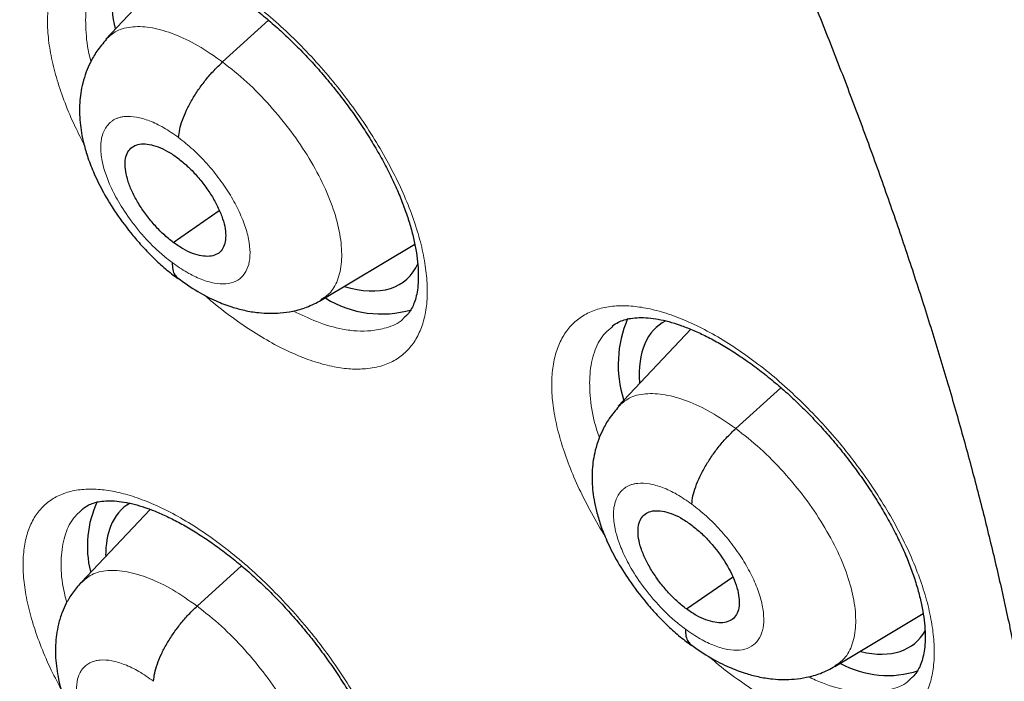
# Model space of a CAD drawing. Header units: millimetres. Extents: x 8 to 1465, y 12 to 1156.
# Tile 120 of 168: x 1212.68 to 1219.93, y 666.56 to 671.43. Entities that reach past the tile are written whole.
import ezdxf

# ---------------------------------------------------------------- set-up
doc = ezdxf.new("R2010")
doc.units = ezdxf.units.MM

msp = doc.modelspace()

# ---------------------------------------------------------------- linework, layer by layer
at = {"color": 7, "linetype": 'Continuous', "lineweight": 30}
for p, q in [((1213.8408, 671.8417), (1213.3159, 671.2865)), ((1214.1759, 671.1176), (1214.5149, 671.4246)), ((1213.8133, 669.7903), (1214.1517, 670.0261)), ((1214.9008, 669.3646), (1215.5901, 669.7766)), ((1217.6224, 669.1511), (1217.0874, 668.5851)), ((1217.953, 668.4207), (1218.2849, 668.7214)), ((1213.643, 667.8262), (1213.1345, 667.2883)), ((1213.9888, 667.1147), (1214.3158, 667.4109)), ((1217.5903, 667.0935), (1217.9277, 667.3284)), ((1218.6826, 666.6715), (1219.3315, 667.0594))]:
    msp.add_line(p, q, dxfattribs=at)
for centre, radius, start, end in [((1214.1457, 671.5605), 0.7845, 154.69733, 194.54654), ((1215.3458, 670.0493), 0.7858, 238.48092, 286.23282), ((1217.9442, 668.8919), 0.8565, 156.78954, 197.49505), ((1213.9534, 667.5557), 0.7727, 154.78406, 194.0022), ((1219.0719, 667.3294), 0.7253, 241.29603, 288.05559)]:
    msp.add_arc(centre, radius, start, end, dxfattribs=at)
for centre, major_axis, ratio, start_param, end_param in [((1214.5776, 670.6783), (-0.9415, 1.169), 0.456328, 2.559125, 3.370645), ((1218.3248, 668.008), (-0.9423, 1.1701), 0.456155, 6.188386, 6.856031), ((1214.3974, 666.6745), (-0.9415, 1.1716), 0.455074, 6.213021, 6.536707), ((1214.3974, 666.6745), (-0.9415, 1.1716), 0.455074, 0.253522, 0.510961), ((1218.3248, 668.008), (-0.9423, 1.1701), 0.456155, 2.618261, 3.324813)]:
    msp.add_ellipse(centre, major_axis=major_axis, ratio=ratio, start_param=start_param, end_param=end_param, dxfattribs=at)
for points, knots in [([(1241.6175, 646.2376), (1241.6564, 646.2677), (1241.7325, 646.3267), (1241.8349, 646.4083), (1241.9207, 646.4778), (1241.99, 646.5348), (1242.0442, 646.58), (1242.0894, 646.618), (1242.136, 646.6575), (1242.1952, 646.7083), (1242.2673, 646.771), (1242.3456, 646.8403), (1242.4196, 646.907), (1242.4846, 646.9664), (1242.5458, 647.023), (1242.617, 647.0899), (1242.7001, 647.1694), (1242.7886, 647.2558), (1242.8676, 647.3346), (1242.9391, 647.4072), (1243.0097, 647.4801), (1243.0855, 647.5597), (1243.1617, 647.6413), (1243.2302, 647.7161), (1243.2873, 647.7794), (1243.3391, 647.8376), (1243.3947, 647.9011), (1243.4601, 647.9767), (1243.5398, 648.0708), (1243.627, 648.1761), (1243.7149, 648.285), (1243.8025, 648.3962), (1243.8948, 648.5163), (1243.9945, 648.6497), (1244.0918, 648.7841), (1244.1806, 648.9104), (1244.2607, 649.0273), (1244.3368, 649.1412), (1244.4162, 649.2629), (1244.4947, 649.3867), (1244.5722, 649.5122), (1244.6436, 649.6308), (1244.7101, 649.7443), (1244.7685, 649.8463), (1244.8197, 649.9375), (1244.8684, 650.0259), (1244.9189, 650.1194), (1244.975, 650.2252), (1245.0364, 650.3442), (1245.1011, 650.4728), (1245.1745, 650.6231), (1245.253, 650.7893), (1245.3347, 650.9693), (1245.4102, 651.1422), (1245.4777, 651.3027), (1245.5356, 651.4449), (1245.5862, 651.5729), (1245.6342, 651.6978), (1245.6844, 651.8321), (1245.7346, 651.9706), (1245.7846, 652.1133), (1245.8344, 652.2599), (1245.8869, 652.4201), (1245.9414, 652.593), (1245.9907, 652.7566), (1246.0325, 652.9007), (1246.0651, 653.0162), (1246.0923, 653.1155), (1246.116, 653.204), (1246.1428, 653.306), (1246.1753, 653.4336), (1246.2143, 653.5929), (1246.2552, 653.7676), (1246.2966, 653.9534), (1246.3374, 654.1466), (1246.3754, 654.3372), (1246.4105, 654.5234), (1246.4416, 654.6978), (1246.4693, 654.8619), (1246.4929, 655.0087), (1246.5125, 655.137), (1246.5289, 655.2485), (1246.5458, 655.368), (1246.5652, 655.5114), (1246.5881, 655.6927), (1246.6127, 655.9029), (1246.6405, 656.1652), (1246.669, 656.4725), (1246.6955, 656.8167), (1246.717, 657.1656), (1246.7309, 657.4624), (1246.7396, 657.7051), (1246.7449, 657.8925), (1246.7487, 658.0793), (1246.7511, 658.2581), (1246.7522, 658.4208), (1246.7523, 658.5609), (1246.7518, 658.6775), (1246.7511, 658.7704), (1246.7503, 658.8435), (1246.7494, 658.9116), (1246.7481, 658.99), (1246.7461, 659.0981), (1246.7428, 659.2396), (1246.7376, 659.4168), (1246.7304, 659.6155), (1246.7182, 659.8994), (1246.6989, 660.2556), (1246.6699, 660.6802), (1246.6363, 661.093), (1246.5976, 661.5029), (1246.5527, 661.925), (1246.499, 662.3751), (1246.434, 662.865), (1246.356, 663.396), (1246.2631, 663.9697), (1246.1755, 664.4639), (1246.1014, 664.8554), (1246.0493, 665.1211), (1246.0011, 665.3596), (1245.9573, 665.5701), (1245.918, 665.7551), (1245.8837, 665.9134), (1245.855, 666.0434), (1245.8326, 666.144), (1245.8129, 666.2314), (1245.7919, 666.3237), (1245.7646, 666.4426), (1245.7303, 666.5901), (1245.6885, 666.7667), (1245.6405, 666.9661), (1245.5854, 667.1903), (1245.5227, 667.4397), (1245.452, 667.7148), (1245.3737, 668.0117), (1245.2895, 668.3228), (1245.2013, 668.6404), (1245.1104, 668.9596), (1244.9428, 669.5343), (1244.6863, 670.3706), (1244.3216, 671.4766), (1243.9271, 672.5962), (1243.5031, 673.7287), (1243.0501, 674.8724), (1242.607, 675.9341), (1242.1863, 676.8993), (1241.8, 677.7549), (1241.4147, 678.5812), (1241.032, 679.3776), (1240.6535, 680.1436), (1240.2859, 680.8683), (1239.9307, 681.5524), (1239.5889, 682.1965), (1239.2557, 682.8118), (1238.9297, 683.4026), (1238.6012, 683.9871), (1238.259, 684.5855), (1237.894, 685.2122), (1237.4983, 685.8792), (1237.0701, 686.5869), (1236.6074, 687.336), (1236.1155, 688.1158), (1235.5934, 688.9255), (1235.0402, 689.7647), (1234.4847, 690.5883), (1233.9298, 691.3934), (1233.3785, 692.1771), (1232.8025, 692.9793), (1232.2059, 693.7929), (1231.5312, 694.6938), (1230.7809, 695.6716), (1229.9534, 696.7215), (1229.0936, 697.7834), (1228.2012, 698.8557), (1227.2761, 699.9362), (1226.3393, 700.9997), (1225.3917, 702.0454), (1224.4689, 703.0352), (1223.5729, 703.9705), (1222.7053, 704.8531), (1221.8318, 705.7192), (1221.1169, 706.4098), (1220.5725, 706.9258), (1220.2093, 707.2663), (1219.8705, 707.5805), (1219.5565, 707.8688), (1219.2676, 708.1317), (1219.0039, 708.3697), (1218.7545, 708.593), (1218.5227, 708.7991), (1218.3115, 708.9854), (1218.1353, 709.14), (1217.9941, 709.2633), (1217.8881, 709.3555), (1217.8169, 709.4173), (1217.7577, 709.4685), (1217.6883, 709.5285), (1217.5895, 709.6137), (1217.4652, 709.7205), (1217.3198, 709.8449), (1217.154, 709.986), (1216.9681, 710.1435), (1216.7611, 710.3177), (1216.5285, 710.5121), (1216.2695, 710.7268), (1215.9833, 710.9621), (1215.6793, 711.2097), (1215.3685, 711.4602), (1215.0621, 711.7047), (1214.7656, 711.9391), (1214.4047, 712.2215), (1213.9873, 712.544), (1213.5213, 712.8982), (1213.1212, 713.1977), (1212.7825, 713.448), (1212.5038, 713.6519), (1212.2523, 713.8342), (1212.0447, 713.9834), (1211.8768, 714.1032), (1211.7367, 714.2027), (1211.5978, 714.3008), (1211.4493, 714.4052), (1211.2826, 714.5218), (1211.0913, 714.6546), (1210.8708, 714.8066), (1210.6212, 714.9771), (1210.3473, 715.1622), (1210.0614, 715.3534), (1209.7006, 715.5918), (1209.2789, 715.8662), (1208.8028, 716.1699), (1208.3878, 716.4294), (1208.0321, 716.6481), (1207.7355, 716.828), (1207.4637, 716.9908), (1207.2578, 717.1126), (1207.1104, 717.1991), (1207.0139, 717.2555), (1206.9154, 717.3128), (1206.8489, 717.3513), (1206.813, 717.372)], [0, 0, 0, 0, 0.002052, 0.004014, 0.005893, 0.007516, 0.008532, 0.009341, 0.010265, 0.011423, 0.013108, 0.014936, 0.016573, 0.018011, 0.01928, 0.020687, 0.022912, 0.025129, 0.027009, 0.028616, 0.030343, 0.032261, 0.034338, 0.036195, 0.037573, 0.038789, 0.040257, 0.042018, 0.044071, 0.046798, 0.049274, 0.051499, 0.05432, 0.057339, 0.060405, 0.063207, 0.065614, 0.068007, 0.070542, 0.073398, 0.075867, 0.078458, 0.080815, 0.082894, 0.084729, 0.086388, 0.088264, 0.090389, 0.092766, 0.095385, 0.09803, 0.101622, 0.105085, 0.108417, 0.111498, 0.114171, 0.116404, 0.118642, 0.121114, 0.123822, 0.126242, 0.128885, 0.131754, 0.134847, 0.13809, 0.140388, 0.142394, 0.144109, 0.14554, 0.14697, 0.149371, 0.152099, 0.15511, 0.158234, 0.161454, 0.164768, 0.167685, 0.17062, 0.173292, 0.175655, 0.177711, 0.179458, 0.180995, 0.183425, 0.186291, 0.189594, 0.193333, 0.198564, 0.203836, 0.209111, 0.21439, 0.217156, 0.219923, 0.222691, 0.225389, 0.227763, 0.229793, 0.231477, 0.232816, 0.23381, 0.234636, 0.235756, 0.237192, 0.239291, 0.241831, 0.244771, 0.247748, 0.253855, 0.259749, 0.26543, 0.270901, 0.276535, 0.282582, 0.289044, 0.296108, 0.303609, 0.311545, 0.315302, 0.318706, 0.321746, 0.32442, 0.32673, 0.32878, 0.33042, 0.33165, 0.332581, 0.333723, 0.335131, 0.337061, 0.339269, 0.341756, 0.344521, 0.347629, 0.351027, 0.354715, 0.358589, 0.362471, 0.366357, 0.370246, 0.383394, 0.396583, 0.409813, 0.423086, 0.436404, 0.449736, 0.459915, 0.469731, 0.479185, 0.488278, 0.49701, 0.505381, 0.513037, 0.520366, 0.527367, 0.534041, 0.540541, 0.547341, 0.554472, 0.561936, 0.570111, 0.57865, 0.587552, 0.596816, 0.606443, 0.616432, 0.625262, 0.634356, 0.643714, 0.65332, 0.662971, 0.675588, 0.688185, 0.700759, 0.714208, 0.727633, 0.741034, 0.754412, 0.767769, 0.779651, 0.791517, 0.803367, 0.815201, 0.820392, 0.825248, 0.829764, 0.833941, 0.837777, 0.841273, 0.844429, 0.847681, 0.850469, 0.852793, 0.854654, 0.856051, 0.856983, 0.857467, 0.858384, 0.859722, 0.86136, 0.863281, 0.865443, 0.867878, 0.870587, 0.873569, 0.877, 0.880735, 0.884773, 0.888891, 0.892878, 0.896734, 0.90046, 0.90695, 0.912999, 0.918607, 0.922524, 0.92618, 0.929452, 0.932306, 0.934254, 0.93598, 0.93775, 0.93965, 0.941751, 0.944229, 0.947085, 0.95032, 0.953933, 0.957736, 0.961442, 0.967971, 0.97416, 0.980006, 0.984167, 0.988058, 0.991605, 0.994806, 0.996131, 0.997387, 0.998591, 1, 1, 1, 1]), ([(1198.5489, 709.9966), (1198.6382, 709.9449), (1198.8971, 709.7948), (1199.3269, 709.5401), (1199.8386, 709.2298), (1200.3516, 708.9113), (1200.8659, 708.5848), (1201.3813, 708.2502), (1201.8976, 707.9077), (1202.4147, 707.5574), (1202.9325, 707.1994), (1203.4509, 706.8337), (1203.9697, 706.4604), (1204.4887, 706.0797), (1205.008, 705.6916), (1205.5272, 705.2963), (1206.0462, 704.8938), (1206.5651, 704.4842), (1207.0835, 704.0676), (1207.6014, 703.6442), (1208.1186, 703.214), (1208.635, 702.7773), (1209.1505, 702.3339), (1209.6649, 701.8842), (1210.1781, 701.4281), (1210.69, 700.9659), (1211.2004, 700.4976), (1211.7093, 700.0234), (1212.2163, 699.5433), (1212.7216, 699.0575), (1213.2248, 698.5662), (1213.7259, 698.0694), (1214.2247, 697.5672), (1214.7212, 697.0599), (1215.2152, 696.5475), (1215.7065, 696.0302), (1216.1951, 695.508), (1216.6808, 694.9812), (1217.1634, 694.4498), (1217.643, 693.9141), (1218.1192, 693.3741), (1218.5921, 692.8299), (1219.0615, 692.2818), (1219.5273, 691.7298), (1219.9893, 691.1741), (1220.4474, 690.6149), (1220.9016, 690.0522), (1221.3517, 689.4863), (1221.7975, 688.9172), (1222.2391, 688.3451), (1222.6762, 687.7702), (1223.1087, 687.1927), (1223.5366, 686.6125), (1223.9597, 686.03), (1224.3779, 685.4453), (1224.7912, 684.8584), (1225.1993, 684.2696), (1225.6023, 683.679), (1226, 683.0868), (1226.3922, 682.4931), (1226.779, 681.8981), (1227.1601, 681.3019), (1227.5356, 680.7046), (1227.9052, 680.1065), (1228.269, 679.5077), (1228.6268, 678.9082), (1228.9785, 678.3084), (1229.3241, 677.7084), (1229.6634, 677.1082), (1229.9963, 676.5081), (1230.3229, 675.9082), (1230.6429, 675.3086), (1230.9564, 674.7096), (1231.2632, 674.1113), (1231.5633, 673.5137), (1231.8565, 672.9172), (1232.1429, 672.3218), (1232.4223, 671.7277), (1232.6947, 671.135), (1232.9599, 670.544), (1233.218, 669.9547), (1233.4689, 669.3673), (1233.7125, 668.7819), (1233.9487, 668.1988), (1234.1775, 667.6181), (1234.3989, 667.0398), (1234.6127, 666.4642), (1234.8189, 665.8915), (1235.0176, 665.3217), (1235.2085, 664.755), (1235.3917, 664.1916), (1235.5672, 663.6316), (1235.7349, 663.0751), (1235.8947, 662.5224), (1236.0466, 661.9735), (1236.1907, 661.4286), (1236.3267, 660.8878), (1236.4548, 660.3513), (1236.5749, 659.8192), (1236.687, 659.2916), (1236.791, 658.7688), (1236.887, 658.2507), (1236.9749, 657.7377), (1237.0546, 657.2297), (1237.1262, 656.727), (1237.1898, 656.2296), (1237.2451, 655.7377), (1237.2924, 655.2514), (1237.3314, 654.7708), (1237.3624, 654.2961), (1237.3852, 653.8274), (1237.3998, 653.3648), (1237.4063, 652.9084), (1237.4047, 652.4583), (1237.395, 652.0146), (1237.3771, 651.5775), (1237.3512, 651.1471), (1237.3172, 650.7234), (1237.2751, 650.3066), (1237.225, 649.8967), (1237.1669, 649.4938), (1237.1008, 649.0981), (1237.0267, 648.7096), (1236.9447, 648.3284), (1236.8547, 647.9545), (1236.7568, 647.5882), (1236.6511, 647.2293), (1236.5374, 646.8781), (1236.416, 646.5345), (1236.2867, 646.1987), (1236.1496, 645.8707), (1236.0047, 645.5506), (1235.8521, 645.2383), (1235.6917, 644.9341), (1235.5236, 644.638), (1235.3478, 644.3499), (1235.1643, 644.0701), (1234.9731, 643.7986), (1234.7743, 643.5354), (1234.5679, 643.2806), (1234.3538, 643.0343), (1234.1323, 642.7965), (1233.903, 642.5676), (1233.6818, 642.3603), (1233.5335, 642.2334), (1233.4669, 642.1765)], [0, 0, 0, 0, 0.0036913, 0.0107004, 0.0177102, 0.0247207, 0.0317319, 0.0387439, 0.0457565, 0.0527698, 0.0597838, 0.0667984, 0.0738136, 0.0808294, 0.0878457, 0.0948627, 0.1018801, 0.1088981, 0.1159165, 0.1229355, 0.1299548, 0.1369746, 0.1439949, 0.1510155, 0.1580365, 0.1650578, 0.1720795, 0.1791015, 0.1861238, 0.1931464, 0.2001693, 0.2071924, 0.2142158, 0.2212394, 0.2282632, 0.2352871, 0.2423113, 0.2493356, 0.2563601, 0.2633846, 0.2704093, 0.2774341, 0.284459, 0.2914839, 0.2985089, 0.3055339, 0.312559, 0.319584, 0.3266091, 0.3336341, 0.3406591, 0.347684, 0.3547089, 0.3617337, 0.3687584, 0.3757829, 0.3828074, 0.3898317, 0.3968558, 0.4038798, 0.4109036, 0.4179271, 0.4249505, 0.4319736, 0.4389965, 0.4460191, 0.4530414, 0.4600634, 0.4670851, 0.4741064, 0.4811274, 0.488148, 0.4951682, 0.502188, 0.5092073, 0.5162263, 0.5232447, 0.5302626, 0.5372801, 0.544297, 0.5513133, 0.5583291, 0.5653443, 0.5723589, 0.5793728, 0.5863861, 0.5933987, 0.6004106, 0.6074218, 0.6144322, 0.6214419, 0.6284509, 0.635459, 0.6424664, 0.6494729, 0.6564786, 0.6634835, 0.6704876, 0.6774908, 0.6844933, 0.6914948, 0.6984956, 0.7054956, 0.7124949, 0.7194934, 0.7264912, 0.7334884, 0.740485, 0.7474812, 0.754477, 0.7614725, 0.7684679, 0.7754632, 0.7824586, 0.7894544, 0.7964506, 0.8034476, 0.8104456, 0.817445, 0.824446, 0.8314489, 0.8384544, 0.8454626, 0.8524742, 0.8594896, 0.8665094, 0.8735342, 0.8805645, 0.8876009, 0.8946441, 0.9016946, 0.9087531, 0.9158201, 0.922896, 0.9299813, 0.9370763, 0.9441811, 0.9512958, 0.9584201, 0.9655537, 0.972696, 0.9798463, 0.9870035, 0.9941665, 1, 1, 1, 1]), ([(1204.0066, 690.5417), (1204.0714, 690.491), (1204.2594, 690.3439), (1204.5705, 690.0951), (1204.9395, 689.7932), (1205.3081, 689.4844), (1205.6761, 689.169), (1206.0433, 688.8471), (1206.4094, 688.5189), (1206.7743, 688.1845), (1207.1378, 687.8442), (1207.4997, 687.498), (1207.8598, 687.1462), (1208.2179, 686.789), (1208.5738, 686.4265), (1208.9273, 686.0588), (1209.2783, 685.6863), (1209.6266, 685.309), (1209.9719, 684.9272), (1210.3142, 684.5411), (1210.6531, 684.1508), (1210.9887, 683.7566), (1211.3206, 683.3587), (1211.6487, 682.9572), (1211.9729, 682.5523), (1212.2929, 682.1444), (1212.6087, 681.7336), (1212.92, 681.32), (1213.2266, 680.9039), (1213.5286, 680.4856), (1213.8256, 680.0652), (1214.1175, 679.643), (1214.4042, 679.2192), (1214.6856, 678.7939), (1214.9614, 678.3675), (1215.2316, 677.9401), (1215.4961, 677.5119), (1215.7546, 677.0833), (1216.0071, 676.6544), (1216.2534, 676.2254), (1216.4935, 675.7965), (1216.7271, 675.368), (1216.9543, 674.9402), (1217.1748, 674.5132), (1217.3885, 674.0873), (1217.5955, 673.6626), (1217.7955, 673.2395), (1217.9885, 672.8181), (1218.1744, 672.3987), (1218.353, 671.9816), (1218.5244, 671.5668), (1218.6885, 671.1547), (1218.8451, 670.7455), (1218.9942, 670.3394), (1219.1358, 669.9366), (1219.2698, 669.5374), (1219.3961, 669.142), (1219.5147, 668.7506), (1219.6256, 668.3633), (1219.7288, 667.9805), (1219.8241, 667.6024), (1219.9117, 667.2291), (1219.9914, 666.8609), (1220.0633, 666.498), (1220.1274, 666.1405), (1220.1837, 665.7887), (1220.2321, 665.4428), (1220.2728, 665.103), (1220.3058, 664.7693), (1220.3311, 664.4421), (1220.3487, 664.1215), (1220.3587, 663.8076), (1220.3612, 663.5007), (1220.3562, 663.2008), (1220.3438, 662.908), (1220.324, 662.6226), (1220.297, 662.3446), (1220.2629, 662.0741), (1220.2216, 661.8113), (1220.1733, 661.556), (1220.1181, 661.3085), (1220.0561, 661.0687), (1219.9872, 660.8366), (1219.9115, 660.6123), (1219.8291, 660.3956), (1219.7399, 660.1866), (1219.6439, 659.9851), (1219.541, 659.7912), (1219.4311, 659.6047), (1219.314, 659.4256), (1219.1896, 659.254), (1219.0576, 659.0897), (1218.9179, 658.9329), (1218.7701, 658.7841), (1218.6345, 658.6594), (1218.5452, 658.5881), (1218.5104, 658.5603)], [0, 0, 0, 0, 0.00562, 0.0163, 0.026983, 0.037671, 0.048362, 0.059058, 0.069757, 0.080459, 0.091164, 0.101872, 0.112583, 0.123296, 0.134012, 0.144729, 0.155449, 0.166169, 0.176892, 0.187615, 0.198339, 0.209064, 0.21979, 0.230516, 0.241242, 0.251969, 0.262695, 0.273421, 0.284146, 0.29487, 0.305593, 0.316315, 0.327036, 0.337755, 0.348473, 0.359188, 0.369901, 0.380612, 0.39132, 0.402025, 0.412727, 0.423426, 0.434121, 0.444813, 0.4555, 0.466183, 0.476862, 0.487535, 0.498204, 0.508867, 0.519525, 0.530177, 0.540822, 0.551461, 0.562094, 0.572719, 0.583337, 0.593948, 0.604551, 0.615147, 0.625734, 0.636313, 0.646884, 0.657447, 0.668001, 0.678548, 0.689087, 0.699619, 0.710144, 0.720664, 0.731178, 0.741689, 0.752198, 0.762706, 0.773216, 0.783729, 0.79425, 0.804781, 0.815328, 0.825894, 0.836486, 0.847112, 0.857778, 0.868493, 0.879267, 0.890111, 0.901036, 0.912053, 0.923176, 0.934414, 0.945777, 0.957269, 0.968889, 0.980629, 0.992469, 1, 1, 1, 1]), ([(1213.3352, 671.8452), (1213.3477, 671.8542), (1213.3712, 671.8711), (1213.4151, 671.8885), (1213.4649, 671.9004), (1213.5229, 671.9059), (1213.5895, 671.9039), (1213.6618, 671.8941), (1213.7394, 671.8761), (1213.8222, 671.85), (1213.9098, 671.8157), (1214.0021, 671.7728), (1214.0985, 671.7213), (1214.1978, 671.6614), (1214.2992, 671.5934), (1214.4015, 671.5179), (1214.5037, 671.4355), (1214.6048, 671.3469), (1214.7037, 671.253), (1214.8001, 671.1542), (1214.8937, 671.0508), (1214.9845, 670.9429), (1215.0718, 670.8312), (1215.1546, 670.7167), (1215.2322, 670.6007), (1215.3036, 670.4844), (1215.3683, 670.369), (1215.4255, 670.2557), (1215.475, 670.1455), (1215.517, 670.0383), (1215.5518, 669.934), (1215.5794, 669.833), (1215.5995, 669.7366), (1215.6122, 669.6462), (1215.6175, 669.5632), (1215.6159, 669.4887), (1215.6082, 669.4237), (1215.5953, 669.3686), (1215.578, 669.3227), (1215.556, 669.2836), (1215.5331, 669.2537), (1215.5146, 669.2391), (1215.507, 669.2332)], [0, 0, 0, 0, 0.030616, 0.057304, 0.082222, 0.108721, 0.134023, 0.158667, 0.182921, 0.206819, 0.230964, 0.255433, 0.280199, 0.305207, 0.330386, 0.355661, 0.380955, 0.406199, 0.431302, 0.456182, 0.481231, 0.506528, 0.532011, 0.557599, 0.583191, 0.608669, 0.63394, 0.658924, 0.683555, 0.707944, 0.732631, 0.757513, 0.78248, 0.807381, 0.832083, 0.856494, 0.880583, 0.904427, 0.928269, 0.953304, 0.980891, 1, 1, 1, 1]), ([(1213.3212, 671.2844), (1213.2966, 671.2558), (1213.2513, 671.2032), (1213.2043, 671.1204), (1213.17, 671.0415), (1213.1467, 670.9655), (1213.127, 670.8662), (1213.1195, 670.7451), (1213.1316, 670.6199), (1213.1557, 670.5076), (1213.1857, 670.4072), (1213.2323, 670.2883), (1213.3006, 670.1509), (1213.3951, 669.9976), (1213.4952, 669.8642), (1213.5894, 669.756), (1213.6692, 669.6738), (1213.756, 669.5937), (1213.8168, 669.547), (1213.8479, 669.5231)], [0, 0, 0, 0, 0.057848, 0.106047, 0.144696, 0.188623, 0.22782, 0.301578, 0.381007, 0.424649, 0.477512, 0.540222, 0.612657, 0.694777, 0.786598, 0.836193, 0.888223, 0.942762, 1, 1, 1, 1]), ([(1213.8521, 670.5616), (1213.8542, 670.5813), (1213.8584, 670.6207), (1213.8794, 670.6896), (1213.9098, 670.7627), (1213.9497, 670.8386), (1213.9979, 670.9146), (1214.053, 670.9881), (1214.1128, 671.0576), (1214.1549, 671.0976), (1214.1759, 671.1176)], [0, 0, 0, 0, 0.124467, 0.249337, 0.374547, 0.499791, 0.624928, 0.750104, 0.875194, 1, 1, 1, 1]), ([(1213.8133, 669.7903), (1213.7891, 669.8096), (1213.7407, 669.848), (1213.6722, 669.9195), (1213.6098, 669.9966), (1213.5554, 670.0777), (1213.511, 670.1595), (1213.4787, 670.2392), (1213.4606, 670.3132), (1213.4567, 670.3791), (1213.4667, 670.4346), (1213.4906, 670.4774), (1213.5283, 670.5048), (1213.5774, 670.5168), (1213.6357, 670.5138), (1213.7011, 670.4956), (1213.7716, 670.4633), (1213.8201, 670.4294), (1213.8444, 670.4124)], [0, 0, 0, 0, 0.062617, 0.1251, 0.187763, 0.250498, 0.313062, 0.375349, 0.437605, 0.499998, 0.562391, 0.624649, 0.686937, 0.749502, 0.812237, 0.874899, 0.937383, 1, 1, 1, 1]), ([(1213.8444, 670.4124), (1213.8686, 670.3932), (1213.917, 670.3547), (1213.9855, 670.2833), (1214.0479, 670.2061), (1214.1023, 670.125), (1214.1467, 670.0432), (1214.179, 669.9636), (1214.1971, 669.8895), (1214.201, 669.8236), (1214.191, 669.7681), (1214.1671, 669.7253), (1214.1294, 669.698), (1214.0803, 669.6859), (1214.022, 669.6889), (1213.9566, 669.7072), (1213.8861, 669.7395), (1213.8376, 669.7734), (1213.8133, 669.7903)], [0, 0, 0, 0, 0.0626168, 0.1251003, 0.1877626, 0.2504979, 0.3130619, 0.3753489, 0.4376051, 0.4999979, 0.5623914, 0.6246491, 0.6869373, 0.7495018, 0.812237, 0.8748991, 0.9373827, 1, 1, 1, 1]), ([(1213.8059, 669.6414), (1213.8063, 669.6237), (1213.807, 669.5884), (1213.8215, 669.5517), (1213.838, 669.537), (1213.8453, 669.5306)], [0, 0, 0, 0, 0.360853, 0.719668, 1, 1, 1, 1]), ([(1213.8444, 669.5295), (1213.894, 669.4943), (1213.9868, 669.4284), (1214.1216, 669.3606), (1214.2355, 669.3169), (1214.3218, 669.2933), (1214.3887, 669.2803), (1214.4518, 669.2718), (1214.5229, 669.2676), (1214.6067, 669.2704), (1214.6981, 669.2835), (1214.801, 669.3117), (1214.8669, 669.3465), (1214.9021, 669.3652)], [0, 0, 0, 0, 0.147988, 0.276751, 0.38498, 0.471995, 0.518011, 0.5648, 0.635066, 0.704241, 0.787954, 0.88649, 1, 1, 1, 1]), ([(1217.0443, 669.1749), (1217.0445, 669.1751), (1217.0567, 669.1871), (1217.0844, 669.2022), (1217.1298, 669.2211), (1217.1808, 669.2329), (1217.2398, 669.2385), (1217.3074, 669.2365), (1217.3808, 669.2267), (1217.4594, 669.2088), (1217.5432, 669.1828), (1217.6318, 669.1485), (1217.7251, 669.1057), (1217.8224, 669.0543), (1217.9226, 668.9946), (1218.0248, 668.9268), (1218.1279, 668.8516), (1218.2309, 668.7694), (1218.3327, 668.6812), (1218.4322, 668.5876), (1218.5291, 668.4891), (1218.6233, 668.386), (1218.7145, 668.2785), (1218.8022, 668.1671), (1218.8854, 668.0531), (1218.9633, 667.9376), (1219.0349, 667.8217), (1219.0996, 667.7068), (1219.1568, 667.5941), (1219.2063, 667.4845), (1219.2482, 667.3778), (1219.2828, 667.2739), (1219.3102, 667.1734), (1219.3301, 667.0775), (1219.3425, 666.9876), (1219.3475, 666.9052), (1219.3456, 666.8312), (1219.3375, 666.7666), (1219.3242, 666.7119), (1219.3065, 666.6662), (1219.2838, 666.627), (1219.2609, 666.5977), (1219.2425, 666.5836), (1219.2355, 666.5782)], [0, 0, 0, 0, 0.000586, 0.033257, 0.059714, 0.084517, 0.110883, 0.136127, 0.160749, 0.184992, 0.208881, 0.233034, 0.257508, 0.282273, 0.307275, 0.332442, 0.357702, 0.382976, 0.408197, 0.43327, 0.458131, 0.483164, 0.508441, 0.5339, 0.559461, 0.585018, 0.610457, 0.635685, 0.660623, 0.685206, 0.70955, 0.734209, 0.759059, 0.783993, 0.808859, 0.833529, 0.857915, 0.881996, 0.90586, 0.929756, 0.955018, 0.982861, 1, 1, 1, 1]), ([(1217.0928, 668.5831), (1217.0681, 668.5543), (1217.0227, 668.5017), (1216.9757, 668.4189), (1216.9416, 668.3402), (1216.9184, 668.2648), (1216.8988, 668.1661), (1216.8913, 668.0452), (1216.9035, 667.9201), (1216.9277, 667.8078), (1216.958, 667.7076), (1217.005, 667.5888), (1217.0738, 667.4516), (1217.1691, 667.2986), (1217.27, 667.1656), (1217.365, 667.0576), (1217.4455, 666.9757), (1217.5331, 666.8959), (1217.5944, 666.8494), (1217.6258, 666.8255)], [0, 0, 0, 0, 0.058051, 0.106271, 0.144774, 0.1883, 0.227269, 0.300973, 0.380412, 0.424068, 0.476951, 0.539692, 0.612173, 0.694361, 0.786281, 0.835938, 0.888042, 0.942666, 1, 1, 1, 1]), ([(1217.6292, 667.8648), (1217.6313, 667.8844), (1217.6356, 667.9238), (1217.6566, 667.9927), (1217.6869, 668.0658), (1217.7268, 668.1417), (1217.775, 668.2178), (1217.8301, 668.2913), (1217.89, 668.3607), (1217.932, 668.4007), (1217.953, 668.4207)], [0, 0, 0, 0, 0.124349, 0.249192, 0.37443, 0.499726, 0.624921, 0.750146, 0.875251, 1, 1, 1, 1]), ([(1213.1488, 667.8325), (1213.1606, 667.841), (1213.1827, 667.857), (1213.2249, 667.8736), (1213.2731, 667.885), (1213.3298, 667.8902), (1213.3952, 667.8881), (1213.4665, 667.8782), (1213.5432, 667.8602), (1213.6253, 667.8342), (1213.7123, 667.8), (1213.8041, 667.7572), (1213.9001, 667.7059), (1213.9992, 667.6463), (1214.1004, 667.5786), (1214.2028, 667.5034), (1214.3052, 667.4213), (1214.4066, 667.3331), (1214.5059, 667.2395), (1214.6027, 667.1412), (1214.6969, 667.0382), (1214.7883, 666.9308), (1214.8764, 666.8196), (1214.9601, 666.7057), (1215.0387, 666.5901), (1215.1112, 666.4743), (1215.1769, 666.3593), (1215.2354, 666.2464), (1215.2861, 666.1367), (1215.3294, 666.0299), (1215.3654, 665.9261), (1215.3943, 665.8255), (1215.4157, 665.7297), (1215.4296, 665.6398), (1215.4362, 665.5573), (1215.4359, 665.4833), (1215.4293, 665.4187), (1215.4176, 665.3641), (1215.4016, 665.3192), (1215.381, 665.281), (1215.3591, 665.2514), (1215.341, 665.2368), (1215.3331, 665.2304)], [0, 0, 0, 0, 0.030254, 0.056843, 0.081641, 0.108015, 0.1332, 0.157753, 0.181943, 0.205797, 0.229884, 0.25431, 0.279044, 0.304029, 0.329194, 0.354463, 0.379758, 0.405008, 0.430127, 0.455007, 0.480044, 0.505331, 0.530807, 0.556394, 0.581991, 0.607481, 0.632769, 0.657775, 0.682429, 0.70683, 0.731494, 0.756354, 0.781301, 0.80618, 0.830857, 0.855234, 0.879273, 0.903042, 0.926782, 0.951493, 0.97888, 1, 1, 1, 1]), ([(1217.5903, 667.0935), (1217.566, 667.1126), (1217.5173, 667.1507), (1217.4483, 667.2218), (1217.3855, 667.2987), (1217.3308, 667.3795), (1217.2861, 667.461), (1217.2535, 667.5405), (1217.2353, 667.6145), (1217.2314, 667.6804), (1217.2415, 667.7359), (1217.2655, 667.7788), (1217.3035, 667.8063), (1217.3529, 667.8186), (1217.4115, 667.8159), (1217.4773, 667.798), (1217.5482, 667.7661), (1217.5971, 667.7324), (1217.6216, 667.7156)], [0, 0, 0, 0, 0.062617, 0.125102, 0.187766, 0.250501, 0.313064, 0.37535, 0.437605, 0.499997, 0.56239, 0.624648, 0.686935, 0.749498, 0.812234, 0.874897, 0.937382, 1, 1, 1, 1]), ([(1217.6216, 667.7156), (1217.6459, 667.6964), (1217.6946, 667.6582), (1217.7863, 667.5637), (1217.8859, 667.4304), (1217.9654, 667.2658), (1217.9875, 667.1234), (1217.9532, 667.0225), (1217.8634, 666.9827), (1217.758, 667.0004), (1217.6637, 667.043), (1217.6148, 667.0766), (1217.5903, 667.0935)], [0, 0, 0, 0, 0.062836, 0.12554, 0.250834, 0.375525, 0.499997, 0.624472, 0.749166, 0.874459, 0.937163, 1, 1, 1, 1]), ([(1213.1337, 667.2878), (1213.1118, 667.2626), (1213.0708, 667.2154), (1213.0265, 667.14), (1212.9922, 667.0636), (1212.968, 666.9857), (1212.9479, 666.8799), (1212.9426, 666.7502), (1212.9587, 666.6188), (1212.9854, 666.5039), (1213.0177, 666.4009), (1213.0664, 666.2808), (1213.1363, 666.1442), (1213.2315, 665.9936), (1213.3311, 665.8636), (1213.4238, 665.7588), (1213.5017, 665.6796), (1213.5859, 665.6026), (1213.6445, 665.5576), (1213.6745, 665.5346)], [0, 0, 0, 0, 0.05049, 0.094364, 0.131693, 0.176735, 0.217933, 0.29742, 0.380671, 0.427393, 0.482921, 0.547137, 0.619973, 0.701571, 0.791998, 0.840574, 0.891372, 0.944459, 1, 1, 1, 1]), ([(1213.6685, 666.5616), (1213.6704, 666.5811), (1213.6742, 666.62), (1213.6946, 666.6885), (1213.7244, 666.7611), (1213.7638, 666.8366), (1213.8116, 666.9123), (1213.8663, 666.9855), (1213.9259, 667.0548), (1213.9678, 667.0947), (1213.9888, 667.1147)], [0, 0, 0, 0, 0.124783, 0.249754, 0.374898, 0.499973, 0.624912, 0.749945, 0.87502, 1, 1, 1, 1]), ([(1217.583, 666.9444), (1217.5833, 666.9267), (1217.584, 666.8915), (1217.5986, 666.8544), (1217.6154, 666.8395), (1217.6229, 666.8329)], [0, 0, 0, 0, 0.357781, 0.71333, 1, 1, 1, 1]), ([(1217.6221, 666.8319), (1217.6709, 666.7977), (1217.7627, 666.7333), (1217.8975, 666.666), (1218.0133, 666.622), (1218.1015, 666.5983), (1218.1695, 666.5855), (1218.233, 666.5773), (1218.3043, 666.5734), (1218.3882, 666.5766), (1218.4798, 666.59), (1218.5827, 666.6185), (1218.6486, 666.6534), (1218.6839, 666.6721)], [0, 0, 0, 0, 0.144423, 0.272414, 0.382826, 0.471965, 0.518485, 0.565313, 0.635567, 0.704692, 0.788313, 0.886703, 1, 1, 1, 1])]:
    msp.add_open_spline(points, degree=3, knots=knots, dxfattribs=at)
at = {"color": 252, "linetype": 'Continuous', "lineweight": 0}
for points, knots in [([(1205.8682, 717.2806), (1206.8572, 716.6867), (1208.8351, 715.4989), (1211.8419, 713.3923), (1214.8483, 711.068), (1217.8351, 708.5199), (1220.7778, 705.7746), (1223.6536, 702.8517), (1226.44, 699.7745), (1229.1152, 696.5672), (1231.6582, 693.2547), (1234.0491, 689.8631), (1236.2692, 686.4189), (1238.301, 682.9491), (1240.1288, 679.4807), (1241.7382, 676.0411), (1243.1165, 672.6571), (1244.253, 669.3551), (1245.1388, 666.1612), (1245.767, 663.1002), (1246.1326, 660.1962), (1246.2328, 657.4719), (1246.0668, 654.9484), (1245.6355, 652.6463), (1244.9445, 650.5807), (1243.9904, 648.7787), (1242.892, 647.3177), (1242.0041, 646.5956), (1241.6094, 646.2747)], [0, 0, 0, 0, 0.038759, 0.077519, 0.116278, 0.155037, 0.193797, 0.232556, 0.271315, 0.310075, 0.348834, 0.387593, 0.426353, 0.465112, 0.503871, 0.542631, 0.58139, 0.620149, 0.658909, 0.697668, 0.736427, 0.775187, 0.813946, 0.852705, 0.891465, 0.930224, 0.968983, 1, 1, 1, 1]), ([(1215.2288, 668.8602), (1215.2722, 668.8665), (1215.3529, 668.8784), (1215.4515, 668.9247), (1215.5313, 668.9859), (1215.5952, 669.0655), (1215.6423, 669.1626), (1215.6725, 669.2754), (1215.6853, 669.4026), (1215.68, 669.543), (1215.6573, 669.6943), (1215.6174, 669.8548), (1215.5604, 670.0227), (1215.4875, 670.1956), (1215.3995, 670.3713), (1215.2971, 670.5478), (1215.1822, 670.7227), (1215.056, 670.8939), (1214.9198, 671.059), (1214.7758, 671.2162), (1214.6256, 671.3636), (1214.471, 671.4989), (1214.314, 671.6207), (1214.1567, 671.7277), (1214.001, 671.8178), (1213.8489, 671.8905), (1213.7053, 671.9437), (1213.5718, 671.9777), (1213.4463, 671.9943), (1213.3282, 671.9921), (1213.2195, 671.9703), (1213.1241, 671.9292), (1213.0437, 671.8687), (1212.9789, 671.7901), (1212.9303, 671.6945), (1212.8993, 671.5825), (1212.8856, 671.456), (1212.8893, 671.3167), (1212.9111, 671.1658), (1212.95, 671.0058), (1213.0059, 670.8384), (1213.0736, 670.6738), (1213.1294, 670.5647), (1213.1553, 670.5141)], [0, 0, 0, 0, 0.0284398, 0.0528707, 0.0773795, 0.1018103, 0.1262352, 0.150738, 0.1751628, 0.1995822, 0.2240795, 0.2484989, 0.2729157, 0.2974104, 0.3218272, 0.3462454, 0.3707415, 0.3951598, 0.4195829, 0.4440838, 0.4685069, 0.4929361, 0.5174432, 0.5418725, 0.5663064, 0.5908182, 0.6152521, 0.6381656, 0.6610791, 0.6855064, 0.7100114, 0.7344386, 0.7588661, 0.7833714, 0.8077988, 0.8322218, 0.8567227, 0.8811456, 0.9055638, 0.9300599, 0.9544781, 0.9788949, 1, 1, 1, 1]), ([(1213.2078, 671.1226), (1213.2074, 671.1239), (1213.1839, 671.1991), (1213.1683, 671.3342), (1213.1659, 671.5191), (1213.2039, 671.6733), (1213.2613, 671.7834), (1213.318, 671.8263), (1213.3388, 671.842)], [0, 0, 0, 0, 0.003671, 0.221268, 0.438908, 0.656548, 0.874231, 1, 1, 1, 1]), ([(1213.3177, 671.2843), (1213.3422, 671.3067), (1213.3952, 671.3549), (1213.5127, 671.3824), (1213.6569, 671.3747), (1213.82, 671.3267), (1213.9952, 671.2442), (1214.1156, 671.1598), (1214.1759, 671.1176)], [0, 0, 0, 0, 0.147389, 0.317841, 0.488314, 0.658848, 0.829311, 1, 1, 1, 1]), ([(1214.1759, 671.1176), (1214.2358, 671.0701), (1214.3557, 670.9751), (1214.5263, 670.7995), (1214.6821, 670.6094), (1214.8174, 670.4088), (1214.9261, 670.206), (1215.0044, 670.0087), (1215.0481, 669.8253), (1215.0577, 669.6616), (1215.0324, 669.5244), (1214.981, 669.4217), (1214.9234, 669.3843), (1214.8982, 669.3679)], [0, 0, 0, 0, 0.09291, 0.185697, 0.278523, 0.371315, 0.464095, 0.556797, 0.649449, 0.742224, 0.835, 0.927653, 1, 1, 1, 1]), ([(1213.8059, 669.6414), (1213.7782, 669.6628), (1213.7242, 669.7048), (1213.6477, 669.778), (1213.5785, 669.8531), (1213.4991, 669.951), (1213.4187, 670.0693), (1213.3506, 670.1995), (1213.3089, 670.3086), (1213.2906, 670.3817), (1213.2836, 670.4271), (1213.281, 670.4523), (1213.2798, 670.4745), (1213.2796, 670.4938), (1213.28, 670.5094), (1213.2815, 670.5299), (1213.2863, 670.5619), (1213.2982, 670.6015), (1213.3192, 670.6413), (1213.3422, 670.6678), (1213.3651, 670.6857), (1213.3837, 670.6968), (1213.4051, 670.706), (1213.4296, 670.713), (1213.4729, 670.7194), (1213.5406, 670.7157), (1213.6375, 670.6877), (1213.7428, 670.6385), (1213.8155, 670.5874), (1213.8521, 670.5616)], [0, 0, 0, 0, 0.048242, 0.094084, 0.137684, 0.179068, 0.254981, 0.321939, 0.379962, 0.428976, 0.446077, 0.461747, 0.47599, 0.488805, 0.500191, 0.507898, 0.532106, 0.571494, 0.606174, 0.647518, 0.665916, 0.685365, 0.705866, 0.727425, 0.750056, 0.81171, 0.873905, 0.936603, 1, 1, 1, 1]), ([(1213.8521, 670.5616), (1213.8879, 670.5331), (1213.9595, 670.476), (1214.0618, 670.3714), (1214.1552, 670.2576), (1214.2359, 670.1374), (1214.3012, 670.016), (1214.3482, 669.8978), (1214.3753, 669.7875), (1214.3813, 669.6892), (1214.3662, 669.6068), (1214.3304, 669.5434), (1214.2754, 669.5014), (1214.2031, 669.4826), (1214.1166, 669.4873), (1214.0189, 669.5161), (1213.9139, 669.5662), (1213.8419, 669.6163), (1213.8059, 669.6414)], [0, 0, 0, 0, 0.062499, 0.125001, 0.187498, 0.249998, 0.312496, 0.374997, 0.4375, 0.5, 0.562504, 0.625003, 0.687503, 0.750002, 0.812502, 0.874999, 0.937501, 1, 1, 1, 1]), ([(1214.0408, 669.405), (1214.0571, 669.3904), (1214.1246, 669.3301), (1214.2464, 669.2374), (1214.4036, 669.1289), (1214.5595, 669.0375), (1214.7118, 668.9639), (1214.8589, 668.9084), (1214.9948, 668.8732), (1215.1193, 668.8559), (1215.1923, 668.8587), (1215.2288, 668.8602)], [0, 0, 0, 0, 0.039031, 0.161502, 0.284364, 0.406835, 0.529326, 0.652207, 0.774697, 0.887348, 1, 1, 1, 1]), ([(1218.9539, 666.2026), (1218.9981, 666.2091), (1219.0799, 666.2212), (1219.1798, 666.268), (1219.2603, 666.3294), (1219.325, 666.4091), (1219.3726, 666.5062), (1219.4032, 666.619), (1219.4163, 666.746), (1219.4112, 666.8862), (1219.3885, 667.0373), (1219.3487, 667.1974), (1219.2914, 667.3648), (1219.2182, 667.5371), (1219.1298, 667.7123), (1219.0269, 667.8881), (1218.9113, 668.0623), (1218.7843, 668.2328), (1218.6473, 668.3973), (1218.5023, 668.5537), (1218.3511, 668.7004), (1218.1954, 668.8349), (1218.0373, 668.9561), (1217.8788, 669.0623), (1217.7219, 669.1518), (1217.5686, 669.2239), (1217.4238, 669.2766), (1217.2892, 669.31), (1217.1626, 669.3262), (1217.0434, 669.3236), (1216.9338, 669.3014), (1216.8375, 669.26), (1216.7564, 669.1993), (1216.6908, 669.1206), (1216.6417, 669.0249), (1216.6102, 668.9129), (1216.5962, 668.7866), (1216.5997, 668.6474), (1216.6215, 668.4969), (1216.6604, 668.3372), (1216.7163, 668.1703), (1216.7885, 667.9982), (1216.8771, 667.8233), (1216.9448, 667.701), (1216.986, 667.6387), (1216.989, 667.6343)], [0, 0, 0, 0, 0.027844, 0.051569, 0.075369, 0.099094, 0.122808, 0.146598, 0.170312, 0.194017, 0.217798, 0.241503, 0.265205, 0.288982, 0.312684, 0.336389, 0.360169, 0.383874, 0.407588, 0.431378, 0.455092, 0.478817, 0.502617, 0.526342, 0.550074, 0.573882, 0.597614, 0.61988, 0.642146, 0.665865, 0.689659, 0.713377, 0.737095, 0.76089, 0.784608, 0.808319, 0.832106, 0.855817, 0.87952, 0.903299, 0.927002, 0.950704, 0.974482, 0.998184, 1, 1, 1, 1]), ([(1215.2664, 669.1398), (1215.2337, 669.1384), (1215.1683, 669.1357), (1215.0369, 669.154), (1214.8809, 669.1963), (1214.7546, 669.2576), (1214.6967, 669.2857)], [0, 0, 0, 0, 0.19945, 0.398899, 0.724345, 1, 1, 1, 1]), ([(1215.5076, 669.2328), (1215.5056, 669.2306), (1215.4735, 669.1944), (1215.3929, 669.1607), (1215.3049, 669.1462), (1215.2664, 669.1398)], [0, 0, 0, 0, 0.036195, 0.578952, 1, 1, 1, 1]), ([(1216.9488, 668.3535), (1216.9371, 668.3888), (1216.9007, 668.4984), (1216.8762, 668.6662), (1216.8758, 668.85), (1216.914, 669.0043), (1216.9713, 669.1134), (1217.0274, 669.1557), (1217.0472, 669.1707)], [0, 0, 0, 0, 0.094323, 0.293462, 0.492666, 0.69187, 0.891143, 1, 1, 1, 1]), ([(1217.0892, 668.583), (1217.114, 668.6055), (1217.1673, 668.6541), (1217.2856, 668.6822), (1217.4308, 668.6752), (1217.5949, 668.628), (1217.7712, 668.5464), (1217.8924, 668.4626), (1217.953, 668.4207)], [0, 0, 0, 0, 0.147696, 0.318087, 0.488498, 0.658971, 0.829373, 1, 1, 1, 1]), ([(1217.953, 668.4207), (1218.0133, 668.3735), (1218.134, 668.2792), (1218.3056, 668.1045), (1218.4624, 667.9152), (1218.5986, 667.7152), (1218.708, 667.513), (1218.7868, 667.3161), (1218.8308, 667.133), (1218.8405, 666.9693), (1218.8151, 666.832), (1218.7633, 666.729), (1218.7054, 666.6913), (1218.68, 666.6747)], [0, 0, 0, 0, 0.092896, 0.18567, 0.278484, 0.371263, 0.46403, 0.556718, 0.649357, 0.74212, 0.834883, 0.927523, 1, 1, 1, 1]), ([(1217.583, 666.9444), (1217.5551, 666.9658), (1217.5007, 667.0074), (1217.4237, 667.0803), (1217.3541, 667.155), (1217.2742, 667.2525), (1217.1932, 667.3704), (1217.1246, 667.5003), (1217.0827, 667.6091), (1217.0643, 667.6821), (1217.0572, 667.7274), (1217.0546, 667.7526), (1217.0533, 667.7748), (1217.0531, 667.7941), (1217.0535, 667.8098), (1217.0551, 667.8303), (1217.0599, 667.8623), (1217.0719, 667.902), (1217.0931, 667.9418), (1217.1162, 667.9685), (1217.1393, 667.9864), (1217.1579, 667.9976), (1217.1795, 668.007), (1217.2041, 668.014), (1217.2476, 668.0206), (1217.3157, 668.0172), (1217.4131, 667.9899), (1217.5191, 667.9412), (1217.5923, 667.8904), (1217.6292, 667.8648)], [0, 0, 0, 0, 0.048247, 0.094093, 0.137697, 0.179085, 0.255003, 0.321962, 0.379984, 0.428994, 0.446092, 0.461759, 0.475998, 0.48881, 0.500191, 0.507933, 0.532175, 0.571574, 0.606248, 0.647578, 0.665967, 0.685406, 0.705894, 0.72744, 0.750056, 0.811629, 0.873797, 0.936523, 1, 1, 1, 1]), ([(1215.0583, 664.8587), (1215.1009, 664.8647), (1215.1803, 664.8759), (1215.2773, 664.9209), (1215.3558, 664.9809), (1215.4185, 665.0592), (1215.4643, 665.1549), (1215.4931, 665.2664), (1215.5046, 665.3922), (1215.498, 665.5313), (1215.4739, 665.6813), (1215.4329, 665.8406), (1215.3746, 666.0073), (1215.3005, 666.1791), (1215.2115, 666.3539), (1215.1081, 666.5295), (1214.9923, 666.7036), (1214.8653, 666.8743), (1214.7285, 667.039), (1214.5839, 667.1958), (1214.4334, 667.3431), (1214.2785, 667.4783), (1214.1215, 667.6002), (1213.9643, 667.7074), (1213.8088, 667.7978), (1213.6571, 667.871), (1213.514, 667.9249), (1213.3812, 667.9595), (1213.2565, 667.9769), (1213.1393, 667.9757), (1213.0317, 667.955), (1212.9374, 667.915), (1212.8582, 667.8557), (1212.7947, 667.7784), (1212.7474, 667.6841), (1212.7177, 667.5734), (1212.7053, 667.4483), (1212.7104, 667.3103), (1212.7335, 667.1607), (1212.7736, 667.0019), (1212.8307, 666.8357), (1212.9009, 666.6693), (1212.9589, 666.5579), (1212.9866, 666.5047)], [0, 0, 0, 0, 0.028102, 0.052504, 0.076984, 0.101386, 0.125783, 0.150258, 0.174655, 0.199051, 0.223525, 0.247921, 0.272319, 0.296796, 0.321194, 0.345598, 0.37008, 0.394485, 0.418895, 0.443383, 0.467793, 0.492206, 0.516698, 0.541112, 0.565526, 0.590017, 0.614431, 0.637322, 0.660212, 0.684611, 0.709088, 0.733487, 0.757886, 0.782363, 0.806762, 0.831158, 0.855632, 0.880029, 0.904425, 0.928899, 0.953296, 0.977696, 1, 1, 1, 1]), ([(1213.0287, 667.1402), (1213.0173, 667.1879), (1212.9889, 667.3059), (1212.9834, 667.4716), (1213.0095, 667.6315), (1213.064, 667.7554), (1213.1243, 667.8077), (1213.1511, 667.831)], [0, 0, 0, 0, 0.151245, 0.374393, 0.597479, 0.820565, 1, 1, 1, 1]), ([(1217.6292, 667.8648), (1217.6652, 667.8364), (1217.7373, 667.7797), (1217.8402, 667.6756), (1217.9342, 667.5623), (1218.0155, 667.4426), (1218.0811, 667.3215), (1218.1285, 667.2036), (1218.1558, 667.0933), (1218.1619, 666.9951), (1218.1467, 666.9126), (1218.1107, 666.8491), (1218.0553, 666.8068), (1217.9826, 666.7877), (1217.8955, 666.792), (1217.7973, 666.8203), (1217.6917, 666.8698), (1217.6192, 666.9196), (1217.583, 666.9444)], [0, 0, 0, 0, 0.0624992, 0.1250015, 0.1874984, 0.249998, 0.3124963, 0.3749975, 0.4374996, 0.5000004, 0.5625042, 0.6250024, 0.687503, 0.7500017, 0.8125015, 0.8749984, 0.9375009, 1, 1, 1, 1]), ([(1213.1364, 667.286), (1213.1603, 667.3079), (1213.2121, 667.3552), (1213.3281, 667.3816), (1213.4712, 667.373), (1213.6335, 667.3243), (1213.8082, 667.2414), (1213.9286, 667.1569), (1213.9888, 667.1147)], [0, 0, 0, 0, 0.146558, 0.317176, 0.487814, 0.658516, 0.829145, 1, 1, 1, 1]), ([(1213.9888, 667.1147), (1214.0488, 667.0672), (1214.1687, 666.9723), (1214.3398, 666.7971), (1214.4964, 666.6077), (1214.6328, 666.4079), (1214.7428, 666.2062), (1214.8226, 666.0102), (1214.868, 665.8281), (1214.8793, 665.6657), (1214.8557, 665.5299), (1214.806, 665.4286), (1214.7495, 665.3919), (1214.7248, 665.3759)], [0, 0, 0, 0, 0.092951, 0.185779, 0.278646, 0.371479, 0.464301, 0.557044, 0.649738, 0.742555, 0.835372, 0.928065, 1, 1, 1, 1]), ([(1213.6329, 665.6497), (1213.597, 665.6781), (1213.5252, 665.7347), (1213.4229, 665.8395), (1213.3295, 665.9527), (1213.2483, 666.072), (1213.1827, 666.1924), (1213.1355, 666.3095), (1213.1072, 666.4192), (1213.0984, 666.5179), (1213.1092, 666.5888), (1213.1264, 666.6257), (1213.1363, 666.641), (1213.1408, 666.6471), (1213.1455, 666.653), (1213.149, 666.6569), (1213.1519, 666.6601), (1213.1561, 666.6648), (1213.1684, 666.6771), (1213.1909, 666.694), (1213.2217, 666.7078), (1213.2509, 666.7149), (1213.2935, 666.7203), (1213.3588, 666.7163), (1213.4557, 666.6876), (1213.5603, 666.638), (1213.6324, 666.5871), (1213.6685, 666.5616)], [0, 0, 0, 0, 0.062595, 0.124977, 0.187336, 0.24963, 0.311864, 0.374268, 0.436884, 0.499537, 0.562181, 0.597225, 0.604108, 0.610989, 0.617868, 0.624745, 0.62538, 0.629907, 0.642056, 0.673378, 0.707882, 0.732578, 0.749884, 0.812382, 0.874899, 0.937372, 1, 1, 1, 1]), ([(1217.7613, 666.7394), (1217.7765, 666.726), (1217.8432, 666.6672), (1217.9647, 666.576), (1218.123, 666.4682), (1218.2802, 666.3775), (1218.4337, 666.3044), (1218.5819, 666.2495), (1218.7188, 666.2149), (1218.844, 666.1981), (1218.9172, 666.2011), (1218.9539, 666.2026)], [0, 0, 0, 0, 0.036194, 0.159168, 0.282534, 0.405508, 0.528513, 0.651909, 0.774913, 0.887457, 1, 1, 1, 1]), ([(1218.9907, 666.483), (1218.9578, 666.4815), (1218.892, 666.4786), (1218.7596, 666.4967), (1218.6252, 666.5303), (1218.522, 666.5787), (1218.4876, 666.5948)], [0, 0, 0, 0, 0.224151, 0.448301, 0.815947, 1, 1, 1, 1]), ([(1219.236, 666.5779), (1219.2338, 666.5753), (1219.201, 666.5387), (1219.1192, 666.5044), (1219.0299, 666.4895), (1218.9907, 666.483)], [0, 0, 0, 0, 0.040241, 0.578789, 1, 1, 1, 1])]:
    msp.add_open_spline(points, degree=3, knots=knots, dxfattribs=at)

doc.saveas('drawing.dxf')
